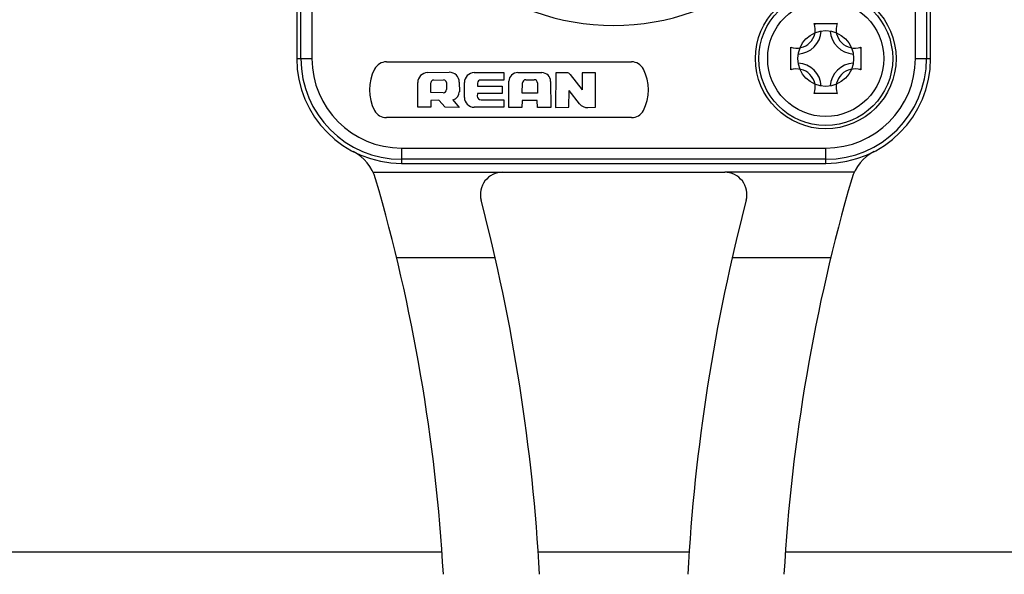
# Model space of a CAD drawing. Header units: millimetres. Extents: x 0 to 420, y 0 to 297.
# Tile 126 of 256: x 132.96 to 137.38, y 132.69 to 135.18. Entities that reach past the tile are written whole.
import ezdxf

# ---------------------------------------------------------------- set-up
doc = ezdxf.new("R2010")
doc.units = ezdxf.units.MM
doc.header["$LTSCALE"] = 23.1
doc.layers.get('0').update_dxf_attribs({"linetype": 'CONTINUOUS'})
doc.layers.add('DIM_PILOTEES', color=7, linetype='CONTINUOUS')
doc.styles.add('TEXTSTYLE_5', font='txt', dxfattribs={"width": 1.142857})
doc.dimstyles.new('DIMSTYLE_4', dxfattribs={"dimtxt": 2.5, "dimasz": 0.1875, "dimexe": 0.125, "dimexo": 0.0625, "dimgap": 1.25, "dimtad": 0, "dimtih": 1, "dimtoh": 1, "dimdsep": 46, "dimtxsty": 'TEXTSTYLE_5', "dimblk": '_FILLED', "dimblk1": '_FILLED', "dimblk2": '_FILLED', "dimcen": 0.09, "dimazin": 2, "dimtfac": 1, "dimtofl": 0, "dimtmove": 0, "dimatfit": 3, "dimldrblk": '_FILLED', "dimfxl": 1, "dimtolj": 1, "dimarcsym": 0})

# ---------------------------------------------------------------- blocks, each defined once
blk = doc.blocks.new('_FILLED')
at = {"color": 0, "linetype": 'BYBLOCK'}
blk.add_solid([(0, 0), (-1, 0.167), (-1, -0.167)], dxfattribs=at)
blk = doc.blocks.new('*D4')
at = {"layer": 'DIM_PILOTEES', "color": 2, "linetype": 'CONTINUOUS'}
for p, q in [((95.9146, 146.3862), (95.9146, 120.2775)), ((152.3359, 146.3862), (152.3359, 120.2775)), ((95.9146, 120.4025), (120.6777, 120.4025)), ((152.3359, 120.4025), (128.892, 120.4025))]:
    blk.add_line(p, q, dxfattribs=at)
at = {"layer": 'DIM_PILOTEES', "color": 2, "linetype": 'CONTINUOUS', "xscale": 0.1875, "yscale": 0.1875, "zscale": 0.1875, "rotation": 180}
blk.add_blockref('_FILLED', (95.9146, 120.4025), dxfattribs=at)
at = {"layer": 'DIM_PILOTEES', "color": 2, "linetype": 'CONTINUOUS', "xscale": 0.1875, "yscale": 0.1875, "zscale": 0.1875}
blk.add_blockref('_FILLED', (152.3359, 120.4025), dxfattribs=at)
at = {"layer": 'DIM_PILOTEES', "color": 2, "linetype": 'CONTINUOUS', "insert": (124.7849, 121.6525), "char_height": 2.5, "width": 8.571429, "attachment_point": 2, "line_spacing_factor": 0.9, "style": 'TEXTSTYLE_5'}
blk.add_mtext('{\\ftxt;\\W0.0001;\\H0.0001;\\~}{\\ftxt;\\W2.2857142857;\\H2.5; }{\\ftxt;\\W0.0001;\\H0.0001;\\~}', dxfattribs=at)

msp = doc.modelspace()

# ---------------------------------------------------------------- linework, layer by layer
at = {"color": 7, "linetype": 'CONTINUOUS'}
for p, q in [((134.2052, 137.4045), (134.2052, 135.0045)), ((137.0452, 135.0045), (137.0452, 137.4045)), ((134.2236, 135.0045), (134.2236, 135.2526)), ((134.2736, 135.2642), (134.2736, 135.0045)), ((136.9769, 135.0045), (136.9769, 135.2645)), ((137.0269, 135.2529), (137.0269, 135.0045)), ((136.5241, 135.1612), (136.6263, 135.1612)), ((136.4185, 134.9534), (136.4185, 135.0556)), ((136.7319, 135.0556), (136.7319, 134.9534)), ((134.2052, 135.0045), (134.2736, 135.0045)), ((134.6071, 134.9895), (135.7051, 134.9895)), ((136.9769, 135.0045), (137.0452, 135.0045)), ((134.791, 134.9413), (134.8889, 134.9426)), ((135.0002, 134.9411), (135.1334, 134.9411)), ((135.1334, 134.9411), (135.1334, 134.9081)), ((135.1954, 134.9415), (135.3035, 134.9412)), ((135.3658, 134.9409), (135.3651, 134.7849)), ((135.4151, 134.9409), (135.3658, 134.9409)), ((135.4842, 134.941), (135.4842, 134.864)), ((135.5438, 134.9409), (135.4842, 134.941)), ((135.5443, 134.7862), (135.5438, 134.9409)), ((134.7474, 134.7862), (134.7475, 134.8971)), ((134.8058, 134.8515), (134.8062, 134.8961)), ((134.8184, 134.9082), (134.8635, 134.9084)), ((134.8758, 134.8964), (134.8764, 134.8658)), ((134.9337, 134.8985), (134.9338, 134.8556)), ((134.9563, 134.8304), (134.9564, 134.897)), ((135.015, 134.894), (135.0145, 134.8812)), ((135.1334, 134.9081), (135.0295, 134.9081)), ((135.1562, 134.7856), (135.156, 134.9023)), ((135.2158, 134.8489), (135.2163, 134.8949)), ((135.231, 134.9095), (135.269, 134.9097)), ((135.2838, 134.895), (135.2839, 134.8495)), ((135.3427, 134.9021), (135.3431, 134.7851)), ((135.4308, 134.9331), (135.4842, 134.864)), ((134.8615, 134.851), (134.8058, 134.8515)), ((135.0144, 134.8474), (135.0143, 134.8361)), ((135.1252, 134.8474), (135.0144, 134.8474)), ((135.0145, 134.8812), (135.1252, 134.8812)), ((135.1252, 134.8812), (135.1252, 134.8474)), ((135.2839, 134.8495), (135.2158, 134.8489)), ((135.4247, 134.7857), (135.4254, 134.8614)), ((135.4722, 134.8016), (135.4254, 134.8614)), ((136.6263, 134.8478), (136.5241, 134.8478)), ((134.8424, 134.8175), (134.8065, 134.8169)), ((134.8065, 134.8169), (134.8068, 134.7863)), ((134.8703, 134.786), (134.8424, 134.8175)), ((134.9044, 134.8196), (134.9337, 134.7855)), ((135.0314, 134.8189), (135.1334, 134.8189)), ((135.1334, 134.8189), (135.1334, 134.7862)), ((135.2152, 134.8163), (135.2144, 134.7855)), ((135.2825, 134.8164), (135.2152, 134.8163)), ((135.2844, 134.7852), (135.2825, 134.8164)), ((134.8068, 134.7863), (134.7474, 134.7862)), ((134.9337, 134.7855), (134.8703, 134.786)), ((135.1334, 134.7862), (135.0005, 134.7862)), ((135.2144, 134.7855), (135.1562, 134.7856)), ((135.3431, 134.7851), (135.2844, 134.7852)), ((135.3651, 134.7849), (135.4247, 134.7857)), ((135.5087, 134.7847), (135.5443, 134.7862)), ((135.7051, 134.7395), (134.6071, 134.7395)), ((134.6752, 134.6028), (134.6752, 134.5345)), ((134.6752, 134.6028), (136.5752, 134.6028)), ((136.5752, 134.5345), (136.5752, 134.6028)), ((136.5752, 134.5528), (134.6752, 134.5528)), ((134.5475, 134.4949), (135.1279, 134.4945)), ((134.6752, 134.5345), (136.5752, 134.5345)), ((135.1279, 134.4945), (136.1226, 134.4945)), ((136.703, 134.4949), (136.1226, 134.4945)), ((135.0944, 134.111), (134.6527, 134.111)), ((136.5978, 134.111), (136.1561, 134.111)), ((134.8551, 132.792), (113.3956, 132.792)), ((135.9634, 132.792), (135.2865, 132.792)), ((139.7595, 132.792), (136.3956, 132.792))]:
    msp.add_line(p, q, dxfattribs=at)
for radius in [0.315, 0.3, 0.26, 0.125]:
    msp.add_circle((136.5752, 135.0045), radius, dxfattribs=at)
for centre, radius, start, end in [((135.6252, 136.2045), 1.0516, 115.0345, 64.9655), ((136.4452, 135.1345), 0.0833, 251.3025, 18.6975), ((136.4005, 134.9888), 0.2122, 52.6469, 54.3435), ((136.75, 134.9888), 0.2122, 125.6565, 127.3531), ((136.7052, 135.1345), 0.0833, 161.3025, 288.6975), ((136.4452, 135.1345), 0.11, 273.5159, 356.4444), ((136.7052, 135.1345), 0.11, 183.52, 266.4752), ((136.5909, 135.1792), 0.2122, 215.6565, 217.3531), ((136.5596, 135.1792), 0.2122, 322.6469, 324.3435), ((134.6752, 135.0045), 0.47, 180, 270), ((134.6752, 135.0045), 0.4516, 180, 270), ((134.6752, 135.0045), 0.4017, 180, 270), ((134.6071, 134.9295), 0.06, 90, 152.336), ((135.7051, 134.9295), 0.06, 27.6927, 90), ((136.4452, 134.8745), 0.11, 3.52, 86.4752), ((136.5752, 135.0045), 0.47, 270, 360), ((136.5752, 135.0045), 0.4516, 270, 360), ((136.5752, 135.0045), 0.4017, 270, 360), ((136.7052, 134.8745), 0.11, 93.5159, 176.4444), ((134.7311, 134.8645), 0.2, 152.336, 207.6726), ((134.7916, 134.8971), 0.0442, 90.7976, 179.942), ((134.8895, 134.8985), 0.0442, 0.0156, 90.7976), ((135.0006, 134.897), 0.0442, 90.549, 179.917), ((135.1953, 134.9023), 0.0393, 89.8189, 180.0029), ((135.3034, 134.9019), 0.0393, 0.2282, 89.8189), ((135.415, 134.9209), 0.02, 37.7165, 89.6246), ((135.5811, 134.8645), 0.2, 332.336, 27.6726), ((136.5909, 134.8297), 0.2122, 142.6469, 144.3435), ((136.4452, 134.8745), 0.0833, 341.3025, 108.6975), ((136.7052, 134.8745), 0.0833, 71.3025, 198.6975), ((136.5596, 134.8297), 0.2122, 35.6565, 37.3531), ((134.8185, 134.896), 0.0123, 90.228, 179.5589), ((134.8635, 134.8962), 0.0123, 1.1095, 90.228), ((135.0297, 134.8934), 0.0147, 90.9509, 177.6128), ((135.2311, 134.8947), 0.0147, 90.319, 179.2664), ((135.2691, 134.895), 0.0147, 0.1006, 90.319), ((134.8616, 134.8658), 0.0147, 269.4845, 0.1809), ((134.8969, 134.8556), 0.0368, 281.6341, 0.0003), ((136.4005, 135.0201), 0.2122, 305.6565, 307.3531), ((136.75, 135.0201), 0.2122, 232.6469, 234.3435), ((135.0005, 134.8304), 0.0442, 179.9953, 269.7243), ((135.0315, 134.8361), 0.0172, 179.8679, 269.6671), ((134.6071, 134.7995), 0.06, 207.6927, 270), ((135.5069, 134.8287), 0.044, 218.0424, 272.3613), ((135.7051, 134.7995), 0.06, 270, 332.336), ((134.3665, 134.4098), 0.2, 16.1826, 62.5605), ((136.884, 134.4098), 0.2, 117.4395, 163.8176), ((135.1279, 134.3945), 0.1, 90.0091, 194.6578), ((136.1225, 134.3945), 0.1, 345.3422, 89.9945), ((126.8755, 132.236), 8, 3.26832, 16.18257), ((144.3749, 132.236), 8, 163.81743, 176.73174), ((126.8755, 132.236), 8.43, 3.10127, 14.65778), ((144.3749, 132.236), 8.43, 165.34222, 176.89874)]:
    msp.add_arc(centre, radius, start, end, dxfattribs=at)

# ---------------------------------------------------------------- dimensions: what is measured, and where the dimension line sits
at = {"layer": 'DIM_PILOTEES', "color": 2, "linetype": 'CONTINUOUS'}
dim = msp.add_linear_dim(base=(152.3359, 120.4025), p1=(95.9146, 146.4487), p2=(152.3359, 146.4487), text='{\\ftxt;\\W0.0001;\\H0.0001;\\~}{\\ftxt;\\W2.2857142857;\\H2.5; }{\\ftxt;\\W0.0001;\\H0.0001;\\~}', dimstyle='DIMSTYLE_4', dxfattribs=at)
dim.commit()
dim.dimension.update_dxf_attribs({"geometry": '*D4', "text_midpoint": (121.9277, 119.1525), "dimtype": 160})

doc.saveas('drawing.dxf')
